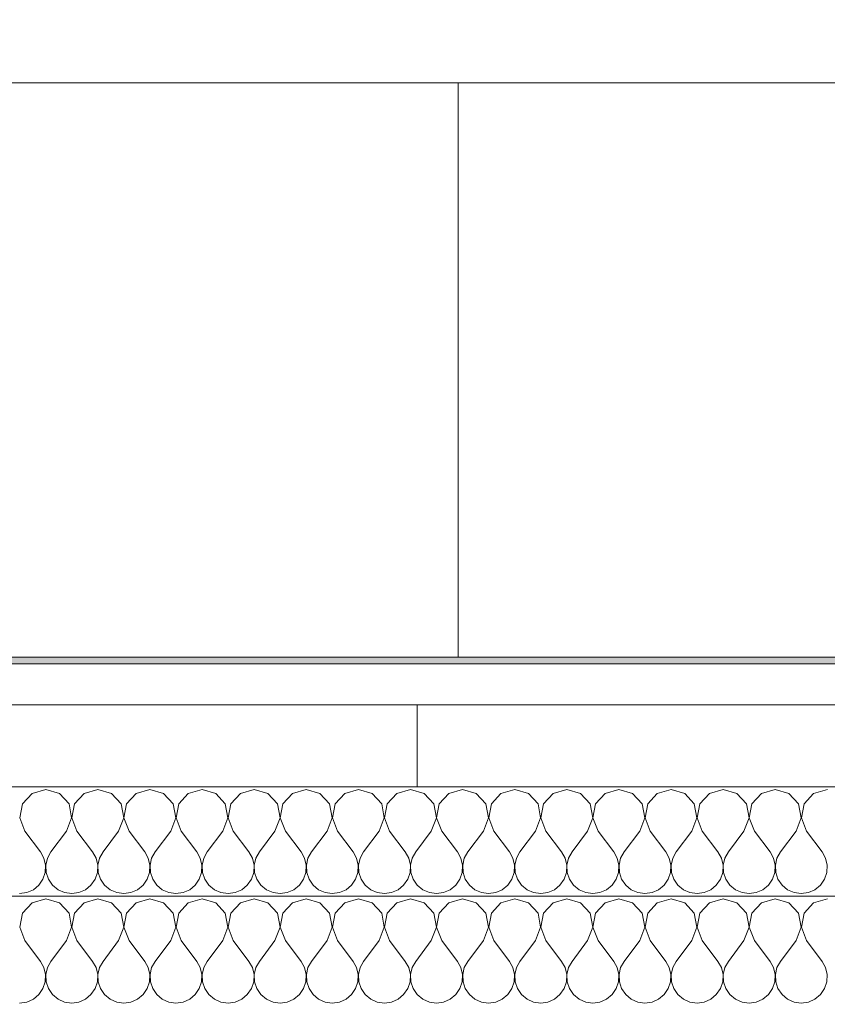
# Model space of a CAD drawing. Header units: centimetres. Extents: x -7.1 to 26.5, y -14.7 to 18.1.
# Tile 149 of 186: x 10.2 to 10.8, y 11.9 to 12.6. Entities that reach past the tile are written whole.
import ezdxf

# ---------------------------------------------------------------- set-up
doc = ezdxf.new("R2010")
doc.units = ezdxf.units.CM
doc.header["$LTSCALE"] = 10
doc.linetypes.add('AUSGEZOGEN', pattern=[0])
doc.linetypes.add('STRICHLINIE_S4', pattern=[0.0055, 0.0035, -0.001, 0, -0.001])
for name, color, linetype in [('XR$1$010 Murs extérieurs', 7, 'Continuous'), ('XR$1$010 Murs extérieurs – Lignes de séparation des couches', 7, 'Continuous'), ('XR$1$065 Mobilier installé', 7, 'Continuous'), ('XR$3$010 Murs extérieurs – Hachures des composants', 7, 'Continuous'), ('XR$3$035 Dalles', 7, 'Continuous')]:
    doc.layers.add(name, color=color, linetype=linetype)

# ---------------------------------------------------------------- blocks, each defined once
blk = doc.blocks.new('COMPLEXOBJECT_104')
at = {"layer": 'XR$3$010 Murs extérieurs – Hachures des composants', "color": 8, "linetype": 'AUSGEZOGEN', "lineweight": 13, "transparency": 33554687}
for p, q in [((10.21856, 12.04375), (10.21153, 12.03607)), ((10.22857, 12.0466), (10.21856, 12.04375)), ((10.23859, 12.04375), (10.22857, 12.0466)), ((10.24561, 12.03607), (10.23859, 12.04375)), ((10.25665, 12.04375), (10.24963, 12.03607)), ((10.26667, 12.0466), (10.25665, 12.04375)), ((10.27668, 12.04375), (10.26667, 12.0466)), ((10.2837, 12.03607), (10.27668, 12.04375)), ((10.29475, 12.04375), (10.28773, 12.03607)), ((10.30476, 12.0466), (10.29475, 12.04375)), ((10.31478, 12.04375), (10.30476, 12.0466)), ((10.3218, 12.03607), (10.31478, 12.04375)), ((10.33284, 12.04375), (10.32582, 12.03607)), ((10.34286, 12.0466), (10.33284, 12.04375)), ((10.35287, 12.04375), (10.34286, 12.0466)), ((10.35989, 12.03607), (10.35287, 12.04375)), ((10.37094, 12.04375), (10.36392, 12.03607)), ((10.38095, 12.0466), (10.37094, 12.04375)), ((10.39097, 12.04375), (10.38095, 12.0466)), ((10.39799, 12.03607), (10.39097, 12.04375)), ((10.40903, 12.04375), (10.40201, 12.03607)), ((10.41905, 12.0466), (10.40903, 12.04375)), ((10.42906, 12.04375), (10.41905, 12.0466)), ((10.43608, 12.03607), (10.42906, 12.04375)), ((10.44713, 12.04375), (10.44011, 12.03607)), ((10.45714, 12.0466), (10.44713, 12.04375)), ((10.46716, 12.04375), (10.45714, 12.0466)), ((10.47418, 12.03607), (10.46716, 12.04375)), ((10.48522, 12.04375), (10.4782, 12.03607)), ((10.49524, 12.0466), (10.48522, 12.04375)), ((10.50525, 12.04375), (10.49524, 12.0466)), ((10.51227, 12.03607), (10.50525, 12.04375)), ((10.52332, 12.04375), (10.5163, 12.03607)), ((10.53333, 12.0466), (10.52332, 12.04375)), ((10.54335, 12.04375), (10.53333, 12.0466)), ((10.55037, 12.03607), (10.54335, 12.04375)), ((10.56141, 12.04375), (10.55439, 12.03607)), ((10.57143, 12.0466), (10.56141, 12.04375)), ((10.58144, 12.04375), (10.57143, 12.0466)), ((10.58847, 12.03607), (10.58144, 12.04375)), ((10.59951, 12.04375), (10.59249, 12.03607)), ((10.60952, 12.0466), (10.59951, 12.04375)), ((10.61954, 12.04375), (10.60952, 12.0466)), ((10.62656, 12.03607), (10.61954, 12.04375)), ((10.63761, 12.04375), (10.63058, 12.03607)), ((10.64762, 12.0466), (10.63761, 12.04375)), ((10.65763, 12.04375), (10.64762, 12.0466)), ((10.66466, 12.03607), (10.65763, 12.04375)), ((10.6757, 12.04375), (10.66868, 12.03607)), ((10.68571, 12.0466), (10.6757, 12.04375)), ((10.69573, 12.04375), (10.68571, 12.0466)), ((10.70275, 12.03607), (10.69573, 12.04375)), ((10.7138, 12.04375), (10.70677, 12.03607)), ((10.72381, 12.0466), (10.7138, 12.04375)), ((10.73382, 12.04375), (10.72381, 12.0466)), ((10.74085, 12.03607), (10.73382, 12.04375)), ((10.75189, 12.04375), (10.74487, 12.03607)), ((10.7619, 12.0466), (10.75189, 12.04375)), ((10.77192, 12.04375), (10.7619, 12.0466)), ((10.77894, 12.03607), (10.77192, 12.04375)), ((10.78999, 12.04375), (10.78296, 12.03607)), ((10.8, 12.0466), (10.78999, 12.04375)), ((10.21153, 12.03607), (10.2096, 12.02584)), ((10.24754, 12.02584), (10.24561, 12.03607)), ((10.24963, 12.03607), (10.2477, 12.02584)), ((10.28564, 12.02584), (10.2837, 12.03607)), ((10.28773, 12.03607), (10.28579, 12.02584)), ((10.32373, 12.02584), (10.3218, 12.03607)), ((10.32582, 12.03607), (10.32389, 12.02584)), ((10.36183, 12.02584), (10.35989, 12.03607)), ((10.36392, 12.03607), (10.36198, 12.02584)), ((10.39992, 12.02584), (10.39799, 12.03607)), ((10.40201, 12.03607), (10.40008, 12.02584)), ((10.43802, 12.02584), (10.43608, 12.03607)), ((10.44011, 12.03607), (10.43817, 12.02584)), ((10.47611, 12.02584), (10.47418, 12.03607)), ((10.4782, 12.03607), (10.47627, 12.02584)), ((10.51421, 12.02584), (10.51227, 12.03607)), ((10.5163, 12.03607), (10.51436, 12.02584)), ((10.5523, 12.02584), (10.55037, 12.03607)), ((10.55439, 12.03607), (10.55246, 12.02584)), ((10.5904, 12.02584), (10.58847, 12.03607)), ((10.59249, 12.03607), (10.59055, 12.02584)), ((10.62849, 12.02584), (10.62656, 12.03607)), ((10.63058, 12.03607), (10.62865, 12.02584)), ((10.66659, 12.02584), (10.66466, 12.03607)), ((10.66868, 12.03607), (10.66674, 12.02584)), ((10.70468, 12.02584), (10.70275, 12.03607)), ((10.70677, 12.03607), (10.70484, 12.02584)), ((10.74278, 12.02584), (10.74085, 12.03607)), ((10.74487, 12.03607), (10.74293, 12.02584)), ((10.78088, 12.02584), (10.77894, 12.03607)), ((10.78296, 12.03607), (10.78103, 12.02584)), ((10.2096, 12.02584), (10.21333, 12.01612)), ((10.24381, 12.01612), (10.24754, 12.02584)), ((10.2477, 12.02584), (10.25143, 12.01612)), ((10.2819, 12.01612), (10.28564, 12.02584)), ((10.28579, 12.02584), (10.28952, 12.01612)), ((10.32, 12.01612), (10.32373, 12.02584)), ((10.32389, 12.02584), (10.32762, 12.01612)), ((10.3581, 12.01612), (10.36183, 12.02584)), ((10.36198, 12.02584), (10.36571, 12.01612)), ((10.39619, 12.01612), (10.39992, 12.02584)), ((10.40008, 12.02584), (10.40381, 12.01612)), ((10.43429, 12.01612), (10.43802, 12.02584)), ((10.43817, 12.02584), (10.4419, 12.01612)), ((10.47238, 12.01612), (10.47611, 12.02584)), ((10.47627, 12.02584), (10.48, 12.01612)), ((10.51048, 12.01612), (10.51421, 12.02584)), ((10.51436, 12.02584), (10.5181, 12.01612)), ((10.54857, 12.01612), (10.5523, 12.02584)), ((10.55246, 12.02584), (10.55619, 12.01612)), ((10.58667, 12.01612), (10.5904, 12.02584)), ((10.59055, 12.02584), (10.59429, 12.01612)), ((10.62476, 12.01612), (10.62849, 12.02584)), ((10.62865, 12.02584), (10.63238, 12.01612)), ((10.66286, 12.01612), (10.66659, 12.02584)), ((10.66674, 12.02584), (10.67048, 12.01612)), ((10.70095, 12.01612), (10.70468, 12.02584)), ((10.70484, 12.02584), (10.70857, 12.01612)), ((10.73905, 12.01612), (10.74278, 12.02584)), ((10.74293, 12.02584), (10.74667, 12.01612)), ((10.77714, 12.01612), (10.78088, 12.02584)), ((10.78103, 12.02584), (10.78476, 12.01612)), ((10.21333, 12.01612), (10.22476, 12.00088)), ((10.24381, 12.01612), (10.23238, 12.00088)), ((10.25143, 12.01612), (10.26286, 12.00088)), ((10.2819, 12.01612), (10.27048, 12.00088)), ((10.28952, 12.01612), (10.30095, 12.00088)), ((10.32, 12.01612), (10.30857, 12.00088)), ((10.32762, 12.01612), (10.33905, 12.00088)), ((10.3581, 12.01612), (10.34667, 12.00088)), ((10.36571, 12.01612), (10.37714, 12.00088)), ((10.39619, 12.01612), (10.38476, 12.00088)), ((10.40381, 12.01612), (10.41524, 12.00088)), ((10.43429, 12.01612), (10.42286, 12.00088)), ((10.4419, 12.01612), (10.45333, 12.00088)), ((10.47238, 12.01612), (10.46095, 12.00088)), ((10.48, 12.01612), (10.49143, 12.00088)), ((10.51048, 12.01612), (10.49905, 12.00088)), ((10.5181, 12.01612), (10.52952, 12.00088)), ((10.54857, 12.01612), (10.53714, 12.00088)), ((10.55619, 12.01612), (10.56762, 12.00088)), ((10.58667, 12.01612), (10.57524, 12.00088)), ((10.59429, 12.01612), (10.60571, 12.00088)), ((10.62476, 12.01612), (10.61333, 12.00088)), ((10.63238, 12.01612), (10.64381, 12.00088)), ((10.66286, 12.01612), (10.65143, 12.00088)), ((10.67048, 12.01612), (10.6819, 12.00088)), ((10.70095, 12.01612), (10.68952, 12.00088)), ((10.70857, 12.01612), (10.72, 12.00088)), ((10.73905, 12.01612), (10.72762, 12.00088)), ((10.74667, 12.01612), (10.7581, 12.00088)), ((10.77714, 12.01612), (10.76571, 12.00088)), ((10.78476, 12.01612), (10.79619, 12.00088)), ((10.2273, 11.99629), (10.22476, 12.00088)), ((10.23238, 12.00088), (10.22984, 11.99629)), ((10.2654, 11.99629), (10.26286, 12.00088)), ((10.27048, 12.00088), (10.26793, 11.99629)), ((10.3035, 11.99629), (10.30095, 12.00088)), ((10.30857, 12.00088), (10.30603, 11.99629)), ((10.34159, 11.99629), (10.33905, 12.00088)), ((10.34667, 12.00088), (10.34412, 11.99629)), ((10.37969, 11.99629), (10.37714, 12.00088)), ((10.38476, 12.00088), (10.38222, 11.99629)), ((10.41778, 11.99629), (10.41524, 12.00088)), ((10.42286, 12.00088), (10.42031, 11.99629)), ((10.45588, 11.99629), (10.45333, 12.00088)), ((10.46095, 12.00088), (10.45841, 11.99629)), ((10.49397, 11.99629), (10.49143, 12.00088)), ((10.49905, 12.00088), (10.4965, 11.99629)), ((10.53207, 11.99629), (10.52952, 12.00088)), ((10.53714, 12.00088), (10.5346, 11.99629)), ((10.57016, 11.99629), (10.56762, 12.00088)), ((10.57524, 12.00088), (10.5727, 11.99629)), ((10.60826, 11.99629), (10.60571, 12.00088)), ((10.61333, 12.00088), (10.61079, 11.99629)), ((10.64635, 11.99629), (10.64381, 12.00088)), ((10.65143, 12.00088), (10.64889, 11.99629)), ((10.68445, 11.99629), (10.6819, 12.00088)), ((10.68952, 12.00088), (10.68698, 11.99629)), ((10.72254, 11.99629), (10.72, 12.00088)), ((10.72762, 12.00088), (10.72508, 11.99629)), ((10.76064, 11.99629), (10.7581, 12.00088)), ((10.76571, 12.00088), (10.76317, 11.99629)), ((10.79873, 11.99629), (10.79619, 12.00088)), ((10.22849, 11.99117), (10.2273, 11.99629)), ((10.22984, 11.99629), (10.22865, 11.99117)), ((10.26659, 11.99117), (10.2654, 11.99629)), ((10.26793, 11.99629), (10.26674, 11.99117)), ((10.30468, 11.99117), (10.3035, 11.99629)), ((10.30603, 11.99629), (10.30484, 11.99117)), ((10.34278, 11.99117), (10.34159, 11.99629)), ((10.34412, 11.99629), (10.34293, 11.99117)), ((10.38088, 11.99117), (10.37969, 11.99629)), ((10.38222, 11.99629), (10.38103, 11.99117)), ((10.41897, 11.99117), (10.41778, 11.99629)), ((10.42031, 11.99629), (10.41912, 11.99117)), ((10.45707, 11.99117), (10.45588, 11.99629)), ((10.45841, 11.99629), (10.45722, 11.99117)), ((10.49516, 11.99117), (10.49397, 11.99629)), ((10.4965, 11.99629), (10.49532, 11.99117)), ((10.53326, 11.99117), (10.53207, 11.99629)), ((10.5346, 11.99629), (10.53341, 11.99117)), ((10.57135, 11.99117), (10.57016, 11.99629)), ((10.5727, 11.99629), (10.57151, 11.99117)), ((10.60945, 11.99117), (10.60826, 11.99629)), ((10.61079, 11.99629), (10.6096, 11.99117)), ((10.64754, 11.99117), (10.64635, 11.99629)), ((10.64889, 11.99629), (10.6477, 11.99117)), ((10.68564, 11.99117), (10.68445, 11.99629)), ((10.68698, 11.99629), (10.68579, 11.99117)), ((10.72373, 11.99117), (10.72254, 11.99629)), ((10.72508, 11.99629), (10.72389, 11.99117)), ((10.76183, 11.99117), (10.76064, 11.99629)), ((10.76317, 11.99629), (10.76198, 11.99117)), ((10.79992, 11.99117), (10.79873, 11.99629)), ((10.22656, 11.98094), (10.22824, 11.98592)), ((10.22824, 11.98592), (10.22849, 11.99117)), ((10.22865, 11.99117), (10.2289, 11.98592)), ((10.2289, 11.98592), (10.23058, 11.98094)), ((10.26466, 11.98094), (10.26634, 11.98592)), ((10.26634, 11.98592), (10.26659, 11.99117)), ((10.26674, 11.99117), (10.267, 11.98592)), ((10.267, 11.98592), (10.26868, 11.98094)), ((10.30275, 11.98094), (10.30443, 11.98592)), ((10.30443, 11.98592), (10.30468, 11.99117)), ((10.30484, 11.99117), (10.30509, 11.98592)), ((10.30509, 11.98592), (10.30677, 11.98094)), ((10.34085, 11.98094), (10.34253, 11.98592)), ((10.34253, 11.98592), (10.34278, 11.99117)), ((10.34293, 11.99117), (10.34319, 11.98592)), ((10.34319, 11.98592), (10.34487, 11.98094)), ((10.37894, 11.98094), (10.38062, 11.98592)), ((10.38062, 11.98592), (10.38088, 11.99117)), ((10.38103, 11.99117), (10.38128, 11.98592)), ((10.38128, 11.98592), (10.38296, 11.98094)), ((10.41704, 11.98094), (10.41872, 11.98592)), ((10.41872, 11.98592), (10.41897, 11.99117)), ((10.41912, 11.99117), (10.41938, 11.98592)), ((10.41938, 11.98592), (10.42106, 11.98094)), ((10.45513, 11.98094), (10.45681, 11.98592)), ((10.45681, 11.98592), (10.45707, 11.99117)), ((10.45722, 11.99117), (10.45747, 11.98592)), ((10.45747, 11.98592), (10.45915, 11.98094)), ((10.49323, 11.98094), (10.49491, 11.98592)), ((10.49491, 11.98592), (10.49516, 11.99117)), ((10.49532, 11.99117), (10.49557, 11.98592)), ((10.49557, 11.98592), (10.49725, 11.98094)), ((10.53132, 11.98094), (10.533, 11.98592)), ((10.533, 11.98592), (10.53326, 11.99117)), ((10.53341, 11.99117), (10.53366, 11.98592)), ((10.53366, 11.98592), (10.53534, 11.98094)), ((10.56942, 11.98094), (10.5711, 11.98592)), ((10.5711, 11.98592), (10.57135, 11.99117)), ((10.57151, 11.99117), (10.57176, 11.98592)), ((10.57176, 11.98592), (10.57344, 11.98094)), ((10.60751, 11.98094), (10.60919, 11.98592)), ((10.60919, 11.98592), (10.60945, 11.99117)), ((10.6096, 11.99117), (10.60986, 11.98592)), ((10.60986, 11.98592), (10.61153, 11.98094)), ((10.64561, 11.98094), (10.64729, 11.98592)), ((10.64729, 11.98592), (10.64754, 11.99117)), ((10.6477, 11.99117), (10.64795, 11.98592)), ((10.64795, 11.98592), (10.64963, 11.98094)), ((10.6837, 11.98094), (10.68538, 11.98592)), ((10.68538, 11.98592), (10.68564, 11.99117)), ((10.68579, 11.99117), (10.68605, 11.98592)), ((10.68605, 11.98592), (10.68773, 11.98094)), ((10.7218, 11.98094), (10.72348, 11.98592)), ((10.72348, 11.98592), (10.72373, 11.99117)), ((10.72389, 11.99117), (10.72414, 11.98592)), ((10.72414, 11.98592), (10.72582, 11.98094)), ((10.75989, 11.98094), (10.76157, 11.98592)), ((10.76157, 11.98592), (10.76183, 11.99117)), ((10.76198, 11.99117), (10.76224, 11.98592)), ((10.76224, 11.98592), (10.76392, 11.98094)), ((10.79799, 11.98094), (10.79967, 11.98592)), ((10.79967, 11.98592), (10.79992, 11.99117)), ((10.22358, 11.97661), (10.22656, 11.98094)), ((10.23058, 11.98094), (10.23356, 11.97661)), ((10.26168, 11.97661), (10.26466, 11.98094)), ((10.26868, 11.98094), (10.27165, 11.97661)), ((10.29977, 11.97661), (10.30275, 11.98094)), ((10.30677, 11.98094), (10.30975, 11.97661)), ((10.33787, 11.97661), (10.34085, 11.98094)), ((10.34487, 11.98094), (10.34784, 11.97661)), ((10.37597, 11.97661), (10.37894, 11.98094)), ((10.38296, 11.98094), (10.38594, 11.97661)), ((10.41406, 11.97661), (10.41704, 11.98094)), ((10.42106, 11.98094), (10.42403, 11.97661)), ((10.45216, 11.97661), (10.45513, 11.98094)), ((10.45915, 11.98094), (10.46213, 11.97661)), ((10.49025, 11.97661), (10.49323, 11.98094)), ((10.49725, 11.98094), (10.50023, 11.97661)), ((10.52835, 11.97661), (10.53132, 11.98094)), ((10.53534, 11.98094), (10.53832, 11.97661)), ((10.56644, 11.97661), (10.56942, 11.98094)), ((10.57344, 11.98094), (10.57642, 11.97661)), ((10.60454, 11.97661), (10.60751, 11.98094)), ((10.61153, 11.98094), (10.61451, 11.97661)), ((10.64263, 11.97661), (10.64561, 11.98094)), ((10.64963, 11.98094), (10.65261, 11.97661)), ((10.68073, 11.97661), (10.6837, 11.98094)), ((10.68773, 11.98094), (10.6907, 11.97661)), ((10.71882, 11.97661), (10.7218, 11.98094)), ((10.72582, 11.98094), (10.7288, 11.97661)), ((10.75692, 11.97661), (10.75989, 11.98094)), ((10.76392, 11.98094), (10.76689, 11.97661)), ((10.79501, 11.97661), (10.79799, 11.98094)), ((10.20952, 11.97041), (10.21473, 11.97113)), ((10.21473, 11.97113), (10.21954, 11.97325)), ((10.21954, 11.97325), (10.22358, 11.97661)), ((10.23356, 11.97661), (10.23761, 11.97325)), ((10.23761, 11.97325), (10.24241, 11.97113)), ((10.24241, 11.97113), (10.24762, 11.97041)), ((10.24762, 11.97041), (10.25282, 11.97113)), ((10.25282, 11.97113), (10.25763, 11.97325)), ((10.25763, 11.97325), (10.26168, 11.97661)), ((10.27165, 11.97661), (10.2757, 11.97325)), ((10.2757, 11.97325), (10.28051, 11.97113)), ((10.28051, 11.97113), (10.28571, 11.97041)), ((10.28571, 11.97041), (10.29092, 11.97113)), ((10.29092, 11.97113), (10.29573, 11.97325)), ((10.29573, 11.97325), (10.29977, 11.97661)), ((10.30975, 11.97661), (10.3138, 11.97325)), ((10.3138, 11.97325), (10.3186, 11.97113)), ((10.3186, 11.97113), (10.32381, 11.97041)), ((10.32381, 11.97041), (10.32901, 11.97113)), ((10.32901, 11.97113), (10.33382, 11.97325)), ((10.33382, 11.97325), (10.33787, 11.97661)), ((10.34784, 11.97661), (10.35189, 11.97325)), ((10.35189, 11.97325), (10.3567, 11.97113)), ((10.3567, 11.97113), (10.3619, 11.97041)), ((10.3619, 11.97041), (10.36711, 11.97113)), ((10.36711, 11.97113), (10.37192, 11.97325)), ((10.37192, 11.97325), (10.37597, 11.97661)), ((10.38594, 11.97661), (10.38999, 11.97325)), ((10.38999, 11.97325), (10.39479, 11.97113)), ((10.39479, 11.97113), (10.4, 11.97041)), ((10.4, 11.97041), (10.40521, 11.97113)), ((10.40521, 11.97113), (10.41001, 11.97325)), ((10.41001, 11.97325), (10.41406, 11.97661)), ((10.42403, 11.97661), (10.42808, 11.97325)), ((10.42808, 11.97325), (10.43289, 11.97113)), ((10.43289, 11.97113), (10.4381, 11.97041)), ((10.4381, 11.97041), (10.4433, 11.97113)), ((10.4433, 11.97113), (10.44811, 11.97325)), ((10.44811, 11.97325), (10.45216, 11.97661)), ((10.46213, 11.97661), (10.46618, 11.97325)), ((10.46618, 11.97325), (10.47099, 11.97113)), ((10.47099, 11.97113), (10.47619, 11.97041)), ((10.47619, 11.97041), (10.4814, 11.97113)), ((10.4814, 11.97113), (10.4862, 11.97325)), ((10.4862, 11.97325), (10.49025, 11.97661)), ((10.50023, 11.97661), (10.50427, 11.97325)), ((10.50427, 11.97325), (10.50908, 11.97113)), ((10.50908, 11.97113), (10.51429, 11.97041)), ((10.51429, 11.97041), (10.51949, 11.97113)), ((10.51949, 11.97113), (10.5243, 11.97325)), ((10.5243, 11.97325), (10.52835, 11.97661)), ((10.53832, 11.97661), (10.54237, 11.97325)), ((10.54237, 11.97325), (10.54718, 11.97113)), ((10.54718, 11.97113), (10.55238, 11.97041)), ((10.55238, 11.97041), (10.55759, 11.97113)), ((10.55759, 11.97113), (10.56239, 11.97325)), ((10.56239, 11.97325), (10.56644, 11.97661)), ((10.57642, 11.97661), (10.58046, 11.97325)), ((10.58046, 11.97325), (10.58527, 11.97113)), ((10.58527, 11.97113), (10.59048, 11.97041)), ((10.59048, 11.97041), (10.59568, 11.97113)), ((10.59568, 11.97113), (10.60049, 11.97325)), ((10.60049, 11.97325), (10.60454, 11.97661)), ((10.61451, 11.97661), (10.61856, 11.97325)), ((10.61856, 11.97325), (10.62337, 11.97113)), ((10.62337, 11.97113), (10.62857, 11.97041)), ((10.62857, 11.97041), (10.63378, 11.97113)), ((10.63378, 11.97113), (10.63859, 11.97325)), ((10.63859, 11.97325), (10.64263, 11.97661)), ((10.65261, 11.97661), (10.65665, 11.97325)), ((10.65665, 11.97325), (10.66146, 11.97113)), ((10.66146, 11.97113), (10.66667, 11.97041)), ((10.66667, 11.97041), (10.67187, 11.97113)), ((10.67187, 11.97113), (10.67668, 11.97325)), ((10.67668, 11.97325), (10.68073, 11.97661)), ((10.6907, 11.97661), (10.69475, 11.97325)), ((10.69475, 11.97325), (10.69956, 11.97113)), ((10.69956, 11.97113), (10.70476, 11.97041)), ((10.70476, 11.97041), (10.70997, 11.97113)), ((10.70997, 11.97113), (10.71478, 11.97325)), ((10.71478, 11.97325), (10.71882, 11.97661)), ((10.7288, 11.97661), (10.73284, 11.97325)), ((10.73284, 11.97325), (10.73765, 11.97113)), ((10.73765, 11.97113), (10.74286, 11.97041)), ((10.74286, 11.97041), (10.74806, 11.97113)), ((10.74806, 11.97113), (10.75287, 11.97325)), ((10.75287, 11.97325), (10.75692, 11.97661)), ((10.76689, 11.97661), (10.77094, 11.97325)), ((10.77094, 11.97325), (10.77575, 11.97113)), ((10.77575, 11.97113), (10.78095, 11.97041)), ((10.78095, 11.97041), (10.78616, 11.97113)), ((10.78616, 11.97113), (10.79097, 11.97325)), ((10.79097, 11.97325), (10.79501, 11.97661))]:
    blk.add_line(p, q, dxfattribs=at)
blk = doc.blocks.new('COMPLEXOBJECT_108')
at = {"layer": 'XR$3$010 Murs extérieurs – Hachures des composants', "color": 8, "linetype": 'AUSGEZOGEN', "lineweight": 13, "transparency": 33554687}
for p, q in [((10.21856, 11.96375), (10.21153, 11.95607)), ((10.22857, 11.9666), (10.21856, 11.96375)), ((10.23859, 11.96375), (10.22857, 11.9666)), ((10.24561, 11.95607), (10.23859, 11.96375)), ((10.25665, 11.96375), (10.24963, 11.95607)), ((10.26667, 11.9666), (10.25665, 11.96375)), ((10.27668, 11.96375), (10.26667, 11.9666)), ((10.2837, 11.95607), (10.27668, 11.96375)), ((10.29475, 11.96375), (10.28773, 11.95607)), ((10.30476, 11.9666), (10.29475, 11.96375)), ((10.31478, 11.96375), (10.30476, 11.9666)), ((10.3218, 11.95607), (10.31478, 11.96375)), ((10.33284, 11.96375), (10.32582, 11.95607)), ((10.34286, 11.9666), (10.33284, 11.96375)), ((10.35287, 11.96375), (10.34286, 11.9666)), ((10.35989, 11.95607), (10.35287, 11.96375)), ((10.37094, 11.96375), (10.36392, 11.95607)), ((10.38095, 11.9666), (10.37094, 11.96375)), ((10.39097, 11.96375), (10.38095, 11.9666)), ((10.39799, 11.95607), (10.39097, 11.96375)), ((10.40903, 11.96375), (10.40201, 11.95607)), ((10.41905, 11.9666), (10.40903, 11.96375)), ((10.42906, 11.96375), (10.41905, 11.9666)), ((10.43608, 11.95607), (10.42906, 11.96375)), ((10.44713, 11.96375), (10.44011, 11.95607)), ((10.45714, 11.9666), (10.44713, 11.96375)), ((10.46716, 11.96375), (10.45714, 11.9666)), ((10.47418, 11.95607), (10.46716, 11.96375)), ((10.48522, 11.96375), (10.4782, 11.95607)), ((10.49524, 11.9666), (10.48522, 11.96375)), ((10.50525, 11.96375), (10.49524, 11.9666)), ((10.51227, 11.95607), (10.50525, 11.96375)), ((10.52332, 11.96375), (10.5163, 11.95607)), ((10.53333, 11.9666), (10.52332, 11.96375)), ((10.54335, 11.96375), (10.53333, 11.9666)), ((10.55037, 11.95607), (10.54335, 11.96375)), ((10.56141, 11.96375), (10.55439, 11.95607)), ((10.57143, 11.9666), (10.56141, 11.96375)), ((10.58144, 11.96375), (10.57143, 11.9666)), ((10.58847, 11.95607), (10.58144, 11.96375)), ((10.59951, 11.96375), (10.59249, 11.95607)), ((10.60952, 11.9666), (10.59951, 11.96375)), ((10.61954, 11.96375), (10.60952, 11.9666)), ((10.62656, 11.95607), (10.61954, 11.96375)), ((10.63761, 11.96375), (10.63058, 11.95607)), ((10.64762, 11.9666), (10.63761, 11.96375)), ((10.65763, 11.96375), (10.64762, 11.9666)), ((10.66466, 11.95607), (10.65763, 11.96375)), ((10.6757, 11.96375), (10.66868, 11.95607)), ((10.68571, 11.9666), (10.6757, 11.96375)), ((10.69573, 11.96375), (10.68571, 11.9666)), ((10.70275, 11.95607), (10.69573, 11.96375)), ((10.7138, 11.96375), (10.70677, 11.95607)), ((10.72381, 11.9666), (10.7138, 11.96375)), ((10.73382, 11.96375), (10.72381, 11.9666)), ((10.74085, 11.95607), (10.73382, 11.96375)), ((10.75189, 11.96375), (10.74487, 11.95607)), ((10.7619, 11.9666), (10.75189, 11.96375)), ((10.77192, 11.96375), (10.7619, 11.9666)), ((10.77894, 11.95607), (10.77192, 11.96375)), ((10.78999, 11.96375), (10.78296, 11.95607)), ((10.8, 11.9666), (10.78999, 11.96375)), ((10.21153, 11.95607), (10.2096, 11.94584)), ((10.24754, 11.94584), (10.24561, 11.95607)), ((10.24963, 11.95607), (10.2477, 11.94584)), ((10.28564, 11.94584), (10.2837, 11.95607)), ((10.28773, 11.95607), (10.28579, 11.94584)), ((10.32373, 11.94584), (10.3218, 11.95607)), ((10.32582, 11.95607), (10.32389, 11.94584)), ((10.36183, 11.94584), (10.35989, 11.95607)), ((10.36392, 11.95607), (10.36198, 11.94584)), ((10.39992, 11.94584), (10.39799, 11.95607)), ((10.40201, 11.95607), (10.40008, 11.94584)), ((10.43802, 11.94584), (10.43608, 11.95607)), ((10.44011, 11.95607), (10.43817, 11.94584)), ((10.47611, 11.94584), (10.47418, 11.95607)), ((10.4782, 11.95607), (10.47627, 11.94584)), ((10.51421, 11.94584), (10.51227, 11.95607)), ((10.5163, 11.95607), (10.51436, 11.94584)), ((10.5523, 11.94584), (10.55037, 11.95607)), ((10.55439, 11.95607), (10.55246, 11.94584)), ((10.5904, 11.94584), (10.58847, 11.95607)), ((10.59249, 11.95607), (10.59055, 11.94584)), ((10.62849, 11.94584), (10.62656, 11.95607)), ((10.63058, 11.95607), (10.62865, 11.94584)), ((10.66659, 11.94584), (10.66466, 11.95607)), ((10.66868, 11.95607), (10.66674, 11.94584)), ((10.70468, 11.94584), (10.70275, 11.95607)), ((10.70677, 11.95607), (10.70484, 11.94584)), ((10.74278, 11.94584), (10.74085, 11.95607)), ((10.74487, 11.95607), (10.74293, 11.94584)), ((10.78088, 11.94584), (10.77894, 11.95607)), ((10.78296, 11.95607), (10.78103, 11.94584)), ((10.2096, 11.94584), (10.21333, 11.93612)), ((10.24381, 11.93612), (10.24754, 11.94584)), ((10.2477, 11.94584), (10.25143, 11.93612)), ((10.2819, 11.93612), (10.28564, 11.94584)), ((10.28579, 11.94584), (10.28952, 11.93612)), ((10.32, 11.93612), (10.32373, 11.94584)), ((10.32389, 11.94584), (10.32762, 11.93612)), ((10.3581, 11.93612), (10.36183, 11.94584)), ((10.36198, 11.94584), (10.36571, 11.93612)), ((10.39619, 11.93612), (10.39992, 11.94584)), ((10.40008, 11.94584), (10.40381, 11.93612)), ((10.43429, 11.93612), (10.43802, 11.94584)), ((10.43817, 11.94584), (10.4419, 11.93612)), ((10.47238, 11.93612), (10.47611, 11.94584)), ((10.47627, 11.94584), (10.48, 11.93612)), ((10.51048, 11.93612), (10.51421, 11.94584)), ((10.51436, 11.94584), (10.5181, 11.93612)), ((10.54857, 11.93612), (10.5523, 11.94584)), ((10.55246, 11.94584), (10.55619, 11.93612)), ((10.58667, 11.93612), (10.5904, 11.94584)), ((10.59055, 11.94584), (10.59429, 11.93612)), ((10.62476, 11.93612), (10.62849, 11.94584)), ((10.62865, 11.94584), (10.63238, 11.93612)), ((10.66286, 11.93612), (10.66659, 11.94584)), ((10.66674, 11.94584), (10.67048, 11.93612)), ((10.70095, 11.93612), (10.70468, 11.94584)), ((10.70484, 11.94584), (10.70857, 11.93612)), ((10.73905, 11.93612), (10.74278, 11.94584)), ((10.74293, 11.94584), (10.74667, 11.93612)), ((10.77714, 11.93612), (10.78088, 11.94584)), ((10.78103, 11.94584), (10.78476, 11.93612)), ((10.21333, 11.93612), (10.22476, 11.92088)), ((10.24381, 11.93612), (10.23238, 11.92088)), ((10.25143, 11.93612), (10.26286, 11.92088)), ((10.2819, 11.93612), (10.27048, 11.92088)), ((10.28952, 11.93612), (10.30095, 11.92088)), ((10.32, 11.93612), (10.30857, 11.92088)), ((10.32762, 11.93612), (10.33905, 11.92088)), ((10.3581, 11.93612), (10.34667, 11.92088)), ((10.36571, 11.93612), (10.37714, 11.92088)), ((10.39619, 11.93612), (10.38476, 11.92088)), ((10.40381, 11.93612), (10.41524, 11.92088)), ((10.43429, 11.93612), (10.42286, 11.92088)), ((10.4419, 11.93612), (10.45333, 11.92088)), ((10.47238, 11.93612), (10.46095, 11.92088)), ((10.48, 11.93612), (10.49143, 11.92088)), ((10.51048, 11.93612), (10.49905, 11.92088)), ((10.5181, 11.93612), (10.52952, 11.92088)), ((10.54857, 11.93612), (10.53714, 11.92088)), ((10.55619, 11.93612), (10.56762, 11.92088)), ((10.58667, 11.93612), (10.57524, 11.92088)), ((10.59429, 11.93612), (10.60571, 11.92088)), ((10.62476, 11.93612), (10.61333, 11.92088)), ((10.63238, 11.93612), (10.64381, 11.92088)), ((10.66286, 11.93612), (10.65143, 11.92088)), ((10.67048, 11.93612), (10.6819, 11.92088)), ((10.70095, 11.93612), (10.68952, 11.92088)), ((10.70857, 11.93612), (10.72, 11.92088)), ((10.73905, 11.93612), (10.72762, 11.92088)), ((10.74667, 11.93612), (10.7581, 11.92088)), ((10.77714, 11.93612), (10.76571, 11.92088)), ((10.78476, 11.93612), (10.79619, 11.92088)), ((10.2273, 11.91629), (10.22476, 11.92088)), ((10.23238, 11.92088), (10.22984, 11.91629)), ((10.2654, 11.91629), (10.26286, 11.92088)), ((10.27048, 11.92088), (10.26793, 11.91629)), ((10.3035, 11.91629), (10.30095, 11.92088)), ((10.30857, 11.92088), (10.30603, 11.91629)), ((10.34159, 11.91629), (10.33905, 11.92088)), ((10.34667, 11.92088), (10.34412, 11.91629)), ((10.37969, 11.91629), (10.37714, 11.92088)), ((10.38476, 11.92088), (10.38222, 11.91629)), ((10.41778, 11.91629), (10.41524, 11.92088)), ((10.42286, 11.92088), (10.42031, 11.91629)), ((10.45588, 11.91629), (10.45333, 11.92088)), ((10.46095, 11.92088), (10.45841, 11.91629)), ((10.49397, 11.91629), (10.49143, 11.92088)), ((10.49905, 11.92088), (10.4965, 11.91629)), ((10.53207, 11.91629), (10.52952, 11.92088)), ((10.53714, 11.92088), (10.5346, 11.91629)), ((10.57016, 11.91629), (10.56762, 11.92088)), ((10.57524, 11.92088), (10.5727, 11.91629)), ((10.60826, 11.91629), (10.60571, 11.92088)), ((10.61333, 11.92088), (10.61079, 11.91629)), ((10.64635, 11.91629), (10.64381, 11.92088)), ((10.65143, 11.92088), (10.64889, 11.91629)), ((10.68445, 11.91629), (10.6819, 11.92088)), ((10.68952, 11.92088), (10.68698, 11.91629)), ((10.72254, 11.91629), (10.72, 11.92088)), ((10.72762, 11.92088), (10.72508, 11.91629)), ((10.76064, 11.91629), (10.7581, 11.92088)), ((10.76571, 11.92088), (10.76317, 11.91629)), ((10.79873, 11.91629), (10.79619, 11.92088)), ((10.22849, 11.91117), (10.2273, 11.91629)), ((10.22984, 11.91629), (10.22865, 11.91117)), ((10.26659, 11.91117), (10.2654, 11.91629)), ((10.26793, 11.91629), (10.26674, 11.91117)), ((10.30468, 11.91117), (10.3035, 11.91629)), ((10.30603, 11.91629), (10.30484, 11.91117)), ((10.34278, 11.91117), (10.34159, 11.91629)), ((10.34412, 11.91629), (10.34293, 11.91117)), ((10.38088, 11.91117), (10.37969, 11.91629)), ((10.38222, 11.91629), (10.38103, 11.91117)), ((10.41897, 11.91117), (10.41778, 11.91629)), ((10.42031, 11.91629), (10.41912, 11.91117)), ((10.45707, 11.91117), (10.45588, 11.91629)), ((10.45841, 11.91629), (10.45722, 11.91117)), ((10.49516, 11.91117), (10.49397, 11.91629)), ((10.4965, 11.91629), (10.49532, 11.91117)), ((10.53326, 11.91117), (10.53207, 11.91629)), ((10.5346, 11.91629), (10.53341, 11.91117)), ((10.57135, 11.91117), (10.57016, 11.91629)), ((10.5727, 11.91629), (10.57151, 11.91117)), ((10.60945, 11.91117), (10.60826, 11.91629)), ((10.61079, 11.91629), (10.6096, 11.91117)), ((10.64754, 11.91117), (10.64635, 11.91629)), ((10.64889, 11.91629), (10.6477, 11.91117)), ((10.68564, 11.91117), (10.68445, 11.91629)), ((10.68698, 11.91629), (10.68579, 11.91117)), ((10.72373, 11.91117), (10.72254, 11.91629)), ((10.72508, 11.91629), (10.72389, 11.91117)), ((10.76183, 11.91117), (10.76064, 11.91629)), ((10.76317, 11.91629), (10.76198, 11.91117)), ((10.79992, 11.91117), (10.79873, 11.91629)), ((10.22656, 11.90094), (10.22824, 11.90592)), ((10.22824, 11.90592), (10.22849, 11.91117)), ((10.22865, 11.91117), (10.2289, 11.90592)), ((10.2289, 11.90592), (10.23058, 11.90094)), ((10.26466, 11.90094), (10.26634, 11.90592)), ((10.26634, 11.90592), (10.26659, 11.91117)), ((10.26674, 11.91117), (10.267, 11.90592)), ((10.267, 11.90592), (10.26868, 11.90094)), ((10.30275, 11.90094), (10.30443, 11.90592)), ((10.30443, 11.90592), (10.30468, 11.91117)), ((10.30484, 11.91117), (10.30509, 11.90592)), ((10.30509, 11.90592), (10.30677, 11.90094)), ((10.34085, 11.90094), (10.34253, 11.90592)), ((10.34253, 11.90592), (10.34278, 11.91117)), ((10.34293, 11.91117), (10.34319, 11.90592)), ((10.34319, 11.90592), (10.34487, 11.90094)), ((10.37894, 11.90094), (10.38062, 11.90592)), ((10.38062, 11.90592), (10.38088, 11.91117)), ((10.38103, 11.91117), (10.38128, 11.90592)), ((10.38128, 11.90592), (10.38296, 11.90094)), ((10.41704, 11.90094), (10.41872, 11.90592)), ((10.41872, 11.90592), (10.41897, 11.91117)), ((10.41912, 11.91117), (10.41938, 11.90592)), ((10.41938, 11.90592), (10.42106, 11.90094)), ((10.45513, 11.90094), (10.45681, 11.90592)), ((10.45681, 11.90592), (10.45707, 11.91117)), ((10.45722, 11.91117), (10.45747, 11.90592)), ((10.45747, 11.90592), (10.45915, 11.90094)), ((10.49323, 11.90094), (10.49491, 11.90592)), ((10.49491, 11.90592), (10.49516, 11.91117)), ((10.49532, 11.91117), (10.49557, 11.90592)), ((10.49557, 11.90592), (10.49725, 11.90094)), ((10.53132, 11.90094), (10.533, 11.90592)), ((10.533, 11.90592), (10.53326, 11.91117)), ((10.53341, 11.91117), (10.53366, 11.90592)), ((10.53366, 11.90592), (10.53534, 11.90094)), ((10.56942, 11.90094), (10.5711, 11.90592)), ((10.5711, 11.90592), (10.57135, 11.91117)), ((10.57151, 11.91117), (10.57176, 11.90592)), ((10.57176, 11.90592), (10.57344, 11.90094)), ((10.60751, 11.90094), (10.60919, 11.90592)), ((10.60919, 11.90592), (10.60945, 11.91117)), ((10.6096, 11.91117), (10.60986, 11.90592)), ((10.60986, 11.90592), (10.61153, 11.90094)), ((10.64561, 11.90094), (10.64729, 11.90592)), ((10.64729, 11.90592), (10.64754, 11.91117)), ((10.6477, 11.91117), (10.64795, 11.90592)), ((10.64795, 11.90592), (10.64963, 11.90094)), ((10.6837, 11.90094), (10.68538, 11.90592)), ((10.68538, 11.90592), (10.68564, 11.91117)), ((10.68579, 11.91117), (10.68605, 11.90592)), ((10.68605, 11.90592), (10.68773, 11.90094)), ((10.7218, 11.90094), (10.72348, 11.90592)), ((10.72348, 11.90592), (10.72373, 11.91117)), ((10.72389, 11.91117), (10.72414, 11.90592)), ((10.72414, 11.90592), (10.72582, 11.90094)), ((10.75989, 11.90094), (10.76157, 11.90592)), ((10.76157, 11.90592), (10.76183, 11.91117)), ((10.76198, 11.91117), (10.76224, 11.90592)), ((10.76224, 11.90592), (10.76392, 11.90094)), ((10.79799, 11.90094), (10.79967, 11.90592)), ((10.79967, 11.90592), (10.79992, 11.91117)), ((10.22358, 11.89661), (10.22656, 11.90094)), ((10.23058, 11.90094), (10.23356, 11.89661)), ((10.26168, 11.89661), (10.26466, 11.90094)), ((10.26868, 11.90094), (10.27165, 11.89661)), ((10.29977, 11.89661), (10.30275, 11.90094)), ((10.30677, 11.90094), (10.30975, 11.89661)), ((10.33787, 11.89661), (10.34085, 11.90094)), ((10.34487, 11.90094), (10.34784, 11.89661)), ((10.37597, 11.89661), (10.37894, 11.90094)), ((10.38296, 11.90094), (10.38594, 11.89661)), ((10.41406, 11.89661), (10.41704, 11.90094)), ((10.42106, 11.90094), (10.42403, 11.89661)), ((10.45216, 11.89661), (10.45513, 11.90094)), ((10.45915, 11.90094), (10.46213, 11.89661)), ((10.49025, 11.89661), (10.49323, 11.90094)), ((10.49725, 11.90094), (10.50023, 11.89661)), ((10.52835, 11.89661), (10.53132, 11.90094)), ((10.53534, 11.90094), (10.53832, 11.89661)), ((10.56644, 11.89661), (10.56942, 11.90094)), ((10.57344, 11.90094), (10.57642, 11.89661)), ((10.60454, 11.89661), (10.60751, 11.90094)), ((10.61153, 11.90094), (10.61451, 11.89661)), ((10.64263, 11.89661), (10.64561, 11.90094)), ((10.64963, 11.90094), (10.65261, 11.89661)), ((10.68073, 11.89661), (10.6837, 11.90094)), ((10.68773, 11.90094), (10.6907, 11.89661)), ((10.71882, 11.89661), (10.7218, 11.90094)), ((10.72582, 11.90094), (10.7288, 11.89661)), ((10.75692, 11.89661), (10.75989, 11.90094)), ((10.76392, 11.90094), (10.76689, 11.89661)), ((10.79501, 11.89661), (10.79799, 11.90094)), ((10.20952, 11.89041), (10.21473, 11.89113)), ((10.21473, 11.89113), (10.21954, 11.89325)), ((10.21954, 11.89325), (10.22358, 11.89661)), ((10.23356, 11.89661), (10.23761, 11.89325)), ((10.23761, 11.89325), (10.24241, 11.89113)), ((10.24241, 11.89113), (10.24762, 11.89041)), ((10.24762, 11.89041), (10.25282, 11.89113)), ((10.25282, 11.89113), (10.25763, 11.89325)), ((10.25763, 11.89325), (10.26168, 11.89661)), ((10.27165, 11.89661), (10.2757, 11.89325)), ((10.2757, 11.89325), (10.28051, 11.89113)), ((10.28051, 11.89113), (10.28571, 11.89041)), ((10.28571, 11.89041), (10.29092, 11.89113)), ((10.29092, 11.89113), (10.29573, 11.89325)), ((10.29573, 11.89325), (10.29977, 11.89661)), ((10.30975, 11.89661), (10.3138, 11.89325)), ((10.3138, 11.89325), (10.3186, 11.89113)), ((10.3186, 11.89113), (10.32381, 11.89041)), ((10.32381, 11.89041), (10.32901, 11.89113)), ((10.32901, 11.89113), (10.33382, 11.89325)), ((10.33382, 11.89325), (10.33787, 11.89661)), ((10.34784, 11.89661), (10.35189, 11.89325)), ((10.35189, 11.89325), (10.3567, 11.89113)), ((10.3567, 11.89113), (10.3619, 11.89041)), ((10.3619, 11.89041), (10.36711, 11.89113)), ((10.36711, 11.89113), (10.37192, 11.89325)), ((10.37192, 11.89325), (10.37597, 11.89661)), ((10.38594, 11.89661), (10.38999, 11.89325)), ((10.38999, 11.89325), (10.39479, 11.89113)), ((10.39479, 11.89113), (10.4, 11.89041)), ((10.4, 11.89041), (10.40521, 11.89113)), ((10.40521, 11.89113), (10.41001, 11.89325)), ((10.41001, 11.89325), (10.41406, 11.89661)), ((10.42403, 11.89661), (10.42808, 11.89325)), ((10.42808, 11.89325), (10.43289, 11.89113)), ((10.43289, 11.89113), (10.4381, 11.89041)), ((10.4381, 11.89041), (10.4433, 11.89113)), ((10.4433, 11.89113), (10.44811, 11.89325)), ((10.44811, 11.89325), (10.45216, 11.89661)), ((10.46213, 11.89661), (10.46618, 11.89325)), ((10.46618, 11.89325), (10.47099, 11.89113)), ((10.47099, 11.89113), (10.47619, 11.89041)), ((10.47619, 11.89041), (10.4814, 11.89113)), ((10.4814, 11.89113), (10.4862, 11.89325)), ((10.4862, 11.89325), (10.49025, 11.89661)), ((10.50023, 11.89661), (10.50427, 11.89325)), ((10.50427, 11.89325), (10.50908, 11.89113)), ((10.50908, 11.89113), (10.51429, 11.89041)), ((10.51429, 11.89041), (10.51949, 11.89113)), ((10.51949, 11.89113), (10.5243, 11.89325)), ((10.5243, 11.89325), (10.52835, 11.89661)), ((10.53832, 11.89661), (10.54237, 11.89325)), ((10.54237, 11.89325), (10.54718, 11.89113)), ((10.54718, 11.89113), (10.55238, 11.89041)), ((10.55238, 11.89041), (10.55759, 11.89113)), ((10.55759, 11.89113), (10.56239, 11.89325)), ((10.56239, 11.89325), (10.56644, 11.89661)), ((10.57642, 11.89661), (10.58046, 11.89325)), ((10.58046, 11.89325), (10.58527, 11.89113)), ((10.58527, 11.89113), (10.59048, 11.89041)), ((10.59048, 11.89041), (10.59568, 11.89113)), ((10.59568, 11.89113), (10.60049, 11.89325)), ((10.60049, 11.89325), (10.60454, 11.89661)), ((10.61451, 11.89661), (10.61856, 11.89325)), ((10.61856, 11.89325), (10.62337, 11.89113)), ((10.62337, 11.89113), (10.62857, 11.89041)), ((10.62857, 11.89041), (10.63378, 11.89113)), ((10.63378, 11.89113), (10.63859, 11.89325)), ((10.63859, 11.89325), (10.64263, 11.89661)), ((10.65261, 11.89661), (10.65665, 11.89325)), ((10.65665, 11.89325), (10.66146, 11.89113)), ((10.66146, 11.89113), (10.66667, 11.89041)), ((10.66667, 11.89041), (10.67187, 11.89113)), ((10.67187, 11.89113), (10.67668, 11.89325)), ((10.67668, 11.89325), (10.68073, 11.89661)), ((10.6907, 11.89661), (10.69475, 11.89325)), ((10.69475, 11.89325), (10.69956, 11.89113)), ((10.69956, 11.89113), (10.70476, 11.89041)), ((10.70476, 11.89041), (10.70997, 11.89113)), ((10.70997, 11.89113), (10.71478, 11.89325)), ((10.71478, 11.89325), (10.71882, 11.89661)), ((10.7288, 11.89661), (10.73284, 11.89325)), ((10.73284, 11.89325), (10.73765, 11.89113)), ((10.73765, 11.89113), (10.74286, 11.89041)), ((10.74286, 11.89041), (10.74806, 11.89113)), ((10.74806, 11.89113), (10.75287, 11.89325)), ((10.75287, 11.89325), (10.75692, 11.89661)), ((10.76689, 11.89661), (10.77094, 11.89325)), ((10.77094, 11.89325), (10.77575, 11.89113)), ((10.77575, 11.89113), (10.78095, 11.89041)), ((10.78095, 11.89041), (10.78616, 11.89113)), ((10.78616, 11.89113), (10.79097, 11.89325)), ((10.79097, 11.89325), (10.79501, 11.89661))]:
    blk.add_line(p, q, dxfattribs=at)

msp = doc.modelspace()

# ---------------------------------------------------------------- hatches: boundary and pattern name
at = {"layer": 'XR$3$010 Murs extérieurs – Hachures des composants', "linetype": 'AUSGEZOGEN', "lineweight": 13, "transparency": 33554687}
msp.add_hatch(color=59, dxfattribs=at).paths.add_polyline_path([(9.76177, 12.1435), (9.76177, 12.1385), (11.92677, 12.1385), (11.92677, 12.1435)])
h = msp.add_hatch(dxfattribs=at)
h.set_pattern_fill('MUSTER', color=42, scale=0.1875, style=0, pattern_type=2)
h.set_pattern_definition([(0, (0.375, 0.375), (0.1875, 0.1875), [0.1875, -0.1875]), (90, (0.375, 0.375), (-0.1875, 0.1875), [0.1875, -0.1875])])
h.paths.add_polyline_path([(9.85177, 12.1085), (9.85177, 12.0485), (11.84177, 12.0485), (11.84177, 12.1085)], flags=0)

# ---------------------------------------------------------------- linework, layer by layer
at = {"layer": 'XR$1$010 Murs extérieurs', "color": 7, "linetype": 'AUSGEZOGEN', "lineweight": 18, "transparency": 33554687}
msp.add_line((11.92677, 12.1435), (9.76177, 12.1435), dxfattribs=at)
at = {"layer": 'XR$1$010 Murs extérieurs – Lignes de séparation des couches', "color": 7, "linetype": 'AUSGEZOGEN', "lineweight": 18, "transparency": 33554687}
for p, q in [((11.89677, 12.1385), (9.79177, 12.1385)), ((11.84177, 12.1085), (9.85177, 12.1085)), ((11.84177, 12.0485), (9.93177, 12.0485)), ((11.84177, 11.9685), (10.01177, 11.9685))]:
    msp.add_line(p, q, dxfattribs=at)
at = {"layer": 'XR$1$065 Mobilier installé', "color": 8, "linetype": 'AUSGEZOGEN', "lineweight": 13, "transparency": 33554687}
msp.add_line((10.53016, 12.1435), (10.53016, 12.5635), dxfattribs=at)
msp.add_lwpolyline([(11.37016, 12.5635), (10.11016, 12.5635), (10.11016, 12.1435), (11.37016, 12.1435), (11.37016, 12.5635)], close=True, dxfattribs=at)
at = {"layer": 'XR$3$035 Dalles', "color": 7, "linetype": 'STRICHLINIE_S4', "lineweight": 18, "transparency": 33554687}
msp.add_lwpolyline([(9.15677, 11.1435), (9.75677, 11.1435), (9.75677, 12.1435), (15.14677, 12.1435), (15.14677, 11.1435), (15.74677, 11.1435), (15.74677, 13.1435), (9.15677, 13.1435), (9.15677, 11.1435)], close=True, dxfattribs=at)

# ---------------------------------------------------------------- block references
at = {"layer": 'XR$3$010 Murs extérieurs – Hachures des composants', "color": 8, "linetype": 'AUSGEZOGEN', "lineweight": 13, "transparency": 33554687}
for name in ['COMPLEXOBJECT_104', 'COMPLEXOBJECT_108']:
    msp.add_blockref(name, (0, 0), dxfattribs=at)

doc.saveas('drawing.dxf')
